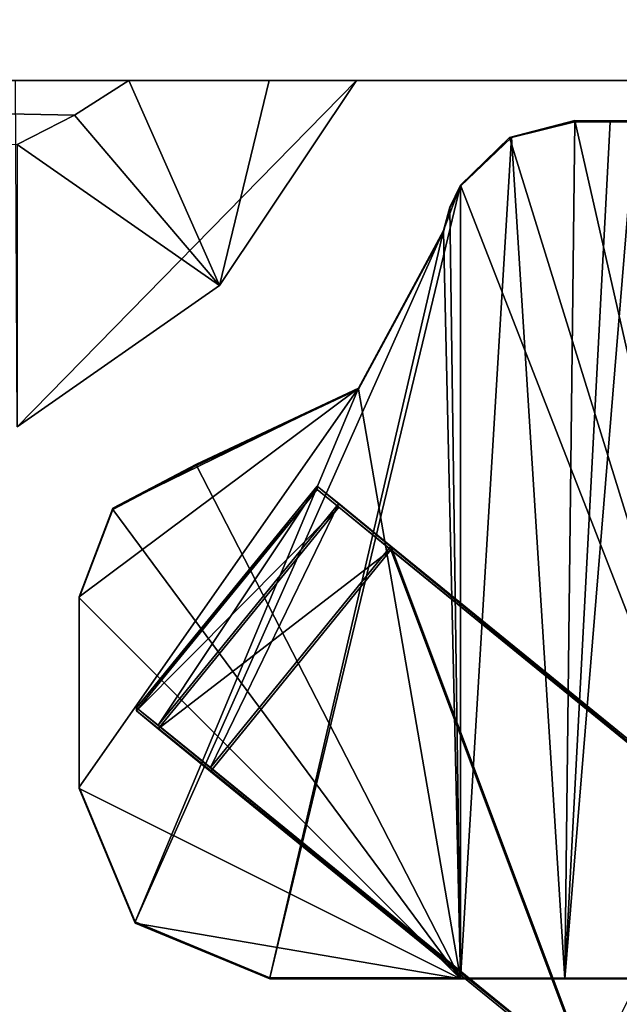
# Model space of a CAD drawing. Header units: millimetres. Extents: x -203 to 203, y -26 to 186.
# Tile 11 of 87: x -184.31 to -181.17, y -1.85 to 3.32. Entities that reach past the tile are written whole.
import ezdxf

# ---------------------------------------------------------------- set-up
doc = ezdxf.new("R2010")
doc.units = ezdxf.units.MM
doc.header["$LTSCALE"] = 52.148148
for name, color, linetype in [('194', 7, 'CONTINUOUS'), ('208', 7, 'CONTINUOUS'), ('209', 7, 'CONTINUOUS'), ('236', 7, 'CONTINUOUS'), ('342', 7, 'CONTINUOUS'), ('343', 7, 'CONTINUOUS'), ('344', 7, 'CONTINUOUS'), ('345', 7, 'CONTINUOUS'), ('346', 7, 'CONTINUOUS'), ('347', 7, 'CONTINUOUS'), ('354', 7, 'CONTINUOUS'), ('356', 7, 'CONTINUOUS'), ('436', 7, 'CONTINUOUS'), ('437', 7, 'CONTINUOUS'), ('438', 7, 'CONTINUOUS'), ('439', 7, 'CONTINUOUS'), ('440', 7, 'CONTINUOUS'), ('441', 7, 'CONTINUOUS'), ('442', 7, 'CONTINUOUS'), ('443', 7, 'CONTINUOUS'), ('444', 7, 'CONTINUOUS'), ('445', 7, 'CONTINUOUS'), ('505', 7, 'CONTINUOUS'), ('506', 7, 'CONTINUOUS'), ('507', 7, 'CONTINUOUS')]:
    doc.layers.add(name, color=color, linetype=linetype)

msp = doc.modelspace()

# ---------------------------------------------------------------- linework, layer by layer
at = {"layer": '194', "linetype": 'Continuous'}
for points in [[(-181, -2.7215, -340.2977), (-181.2343, -3.3599, -358.1953), (-181, -1.4195, -19.8004), (-181, -2.7215, -340.2977)], [(-181, -1.4195, -19.8004), (-181.2343, -3.3599, -358.1953), (-181.0384, -1.6644, -19.7994), (-181, -1.4195, -19.8004)], [(-181.0384, -1.6644, -19.7994), (-181.2343, -3.3599, -358.1953), (-181.1499, -1.8858, -19.7985), (-181.0384, -1.6644, -19.7994)]]:
    msp.add_3dface(points, dxfattribs=at)
at = {"layer": '208', "linetype": 'Continuous'}
for points in [[(-177.5997, 3), (-200.7, 3), (-198.2678, 3, -18.0506), (-177.5997, 3)], [(-200.7, 3, -447), (-177.5997, 3, -447), (-192.7043, 3, -443.4218), (-200.7, 3, -447)], [(-196.5, 3, -17.3183), (-177.5997, 3), (-198.2678, 3, -18.0506), (-196.5, 3, -17.3183)], [(-181.0002, 3, -19.7968), (-181.0009, 3, -19.7752), (-197.5, 3, -19.8183), (-181.0002, 3, -19.7968)], [(-197.5, 3, -19.8183), (-181.0009, 3, -19.7752), (-197.2071, 3, -19.1112), (-197.5, 3, -19.8183)], [(-181, 3, -19.8183), (-181.0002, 3, -19.7968), (-197.5, 3, -19.8183), (-181, 3, -19.8183)], [(-181, 3, -19.8183), (-197.5, 3, -19.8183), (-193.2094, 3, -48.3186), (-181, 3, -19.8183)], [(-197.2071, 3, -19.1112), (-181.0009, 3, -19.7752), (-195.8025, 3, -18.8183), (-197.2071, 3, -19.1112)], [(-177.5997, 3), (-196.5, 3, -17.3183), (-195.8026, 3, -17.3183), (-177.5997, 3)], [(-195.8025, 3, -18.8183), (-177.5997, 3), (-195.8026, 3, -17.3183), (-195.8025, 3, -18.8183)], [(-181.0009, 3, -19.7752), (-177.5997, 3), (-195.8025, 3, -18.8183), (-181.0009, 3, -19.7752)], [(-183.7406, 3, -48.3186), (-181, 3, -19.8183), (-193.2094, 3, -48.3186), (-183.7406, 3, -48.3186)], [(-192.7043, 3, -443.4218), (-177.5997, 3, -447), (-182.5463, 3, -413.4216), (-192.7043, 3, -443.4218)], [(-192.6972, 3, -439.3839), (-192.7043, 3, -443.4218), (-182.5463, 3, -413.4216), (-192.6972, 3, -439.3839)], [(-192.6898, 3, -435.6961), (-192.6972, 3, -439.3839), (-182.5463, 3, -413.4216), (-192.6898, 3, -435.6961)], [(-192.682, 3, -432.3284), (-192.6898, 3, -435.6961), (-182.5463, 3, -413.4216), (-192.682, 3, -432.3284)], [(-192.6741, 3, -429.2515), (-192.682, 3, -432.3284), (-182.5463, 3, -413.4216), (-192.6741, 3, -429.2515)], [(-192.666, 3, -426.4396), (-192.6741, 3, -429.2515), (-182.5463, 3, -413.4216), (-192.666, 3, -426.4396)], [(-192.6579, 3, -423.8701), (-192.666, 3, -426.4396), (-182.5463, 3, -413.4216), (-192.6579, 3, -423.8701)], [(-192.6499, 3, -421.5207), (-192.6579, 3, -423.8701), (-182.5463, 3, -413.4216), (-192.6499, 3, -421.5207)], [(-192.6418, 3, -419.3718), (-192.6499, 3, -421.5207), (-182.5463, 3, -413.4216), (-192.6418, 3, -419.3718)], [(-192.6339, 3, -417.4064), (-192.6418, 3, -419.3718), (-182.5463, 3, -413.4216), (-192.6339, 3, -417.4064)], [(-192.6261, 3, -415.6087), (-192.6339, 3, -417.4064), (-182.5463, 3, -413.4216), (-192.6261, 3, -415.6087)], [(-192.6185, 3, -413.9644), (-192.6261, 3, -415.6087), (-182.5463, 3, -413.4216), (-192.6185, 3, -413.9644)], [(-184.3342, 3, -413.4216), (-192.6185, 3, -413.9644), (-182.5463, 3, -413.4216), (-184.3342, 3, -413.4216)], [(-183.0033, 3, -221.6305), (-181, 3, -19.8183), (-183.7406, 3, -48.3186), (-183.0033, 3, -221.6305)], [(-181, 3, -339.8214), (-181, 3, -19.8183), (-183.0033, 3, -221.6305), (-181, 3, -339.8214)], [(-182.5463, 3, -413.4216), (-181, 3, -339.8214), (-183.0033, 3, -221.6305), (-182.5463, 3, -413.4216)], [(-181, 3, -352.326), (-181, 3, -348.8179), (-182.5463, 3, -413.4216), (-181, 3, -352.326)], [(-179.5, 3, -352.326), (-181, 3, -352.326), (-182.5463, 3, -413.4216), (-179.5, 3, -352.326)], [(-181, 3, -348.8179), (-181, 3, -339.8214), (-182.5463, 3, -413.4216), (-181, 3, -348.8179)], [(-177.5997, 3, -447), (-179.5, 3, -352.326), (-182.5463, 3, -413.4216), (-177.5997, 3, -447)]]:
    msp.add_3dface(points, dxfattribs=at)
at = {"layer": '209', "linetype": 'Continuous'}
for points in [[(-200.7, 3), (-177.5997, 21.8188), (-184.5017, 22.5), (-200.7, 3)], [(-177.5997, 21.8188), (-200.7, 3), (-177.5997, 17.538), (-177.5997, 21.8188)], [(-177.5997, 17.538), (-200.7, 3), (-177.5815, 17.4045), (-177.5997, 17.538)], [(-177.5815, 17.4045), (-200.7, 3), (-177.5284, 17.2806), (-177.5815, 17.4045)], [(-177.5284, 17.2806), (-200.7, 3), (-177.1571, 16.6618), (-177.5284, 17.2806)], [(-177.1571, 16.6618), (-200.7, 3), (-177.0404, 16.3896), (-177.1571, 16.6618)], [(-177.0404, 16.3896), (-200.7, 3), (-177.0005, 16.0962), (-177.0404, 16.3896)], [(-200.7, 3), (-177.5997, 3), (-177.0005, 16.0962), (-200.7, 3)]]:
    msp.add_3dface(points, dxfattribs=at)
at = {"layer": '236', "linetype": 'Continuous'}
for points in [[(-177.5997, 3, -447), (-200.7, 3, -447), (-198.75, 19.6952, -447), (-177.5997, 3, -447)], [(-177.0005, 16.0962, -447), (-177.5997, 3, -447), (-198.75, 19.6952, -447), (-177.0005, 16.0962, -447)]]:
    msp.add_3dface(points, dxfattribs=at)
at = {"layer": '342', "linetype": 'Continuous'}
for points in [[(-181.1842, -2.3399, -341.7865), (-181.2525, -2.2843, -341.7963), (-183.7, -0.2926, -342.3076), (-181.1842, -2.3399, -341.7865)], [(-183.7, -0.2926, -342.3076), (-181.2525, -2.2843, -341.7963), (-183.5864, -0.3837, -341.9537), (-183.7, -0.2926, -342.3076)], [(-183.7, -0.3089, -346.3076), (-181.1842, -2.3399, -341.7865), (-183.7, -0.2926, -342.3076), (-183.7, -0.3089, -346.3076)], [(-183.5864, -0.4028, -346.6607), (-181.1842, -2.3399, -341.7865), (-183.7, -0.3089, -346.3076), (-183.5864, -0.4028, -346.6607)], [(-181.2525, -2.2843, -341.7963), (-181.3221, -2.2276, -341.7998), (-183.5864, -0.3837, -341.9537), (-181.2525, -2.2843, -341.7963)], [(-183.5864, -0.3837, -341.9537), (-181.3221, -2.2276, -341.7998), (-183.3123, -0.6064, -341.8063), (-183.5864, -0.3837, -341.9537)], [(-183.3123, -0.6267, -346.8063), (-181.1842, -2.3399, -341.7865), (-183.5864, -0.4028, -346.6607), (-183.3123, -0.6267, -346.8063)], [(-181.3221, -2.2479, -346.7997), (-181.1842, -2.3399, -341.7865), (-183.3123, -0.6267, -346.8063), (-181.3221, -2.2479, -346.7997)]]:
    msp.add_3dface(points, dxfattribs=at)
at = {"layer": '343', "linetype": 'Continuous'}
for points in [[(-183.3123, -0.6064, -341.8063), (-181.3221, -2.2276, -341.7998), (-182.365, 0.5566, -341.8111), (-183.3123, -0.6064, -341.8063)], [(-182.365, 0.5566, -341.8111), (-181.3221, -2.2276, -341.7998), (-180.2369, -1.177, -341.804), (-182.365, 0.5566, -341.8111)], [(-180.2369, -1.177, -341.804), (-181.3221, -2.2276, -341.7998), (-179.5635, -2.2276, -341.7998), (-180.2369, -1.177, -341.804)]]:
    msp.add_3dface(points, dxfattribs=at)
at = {"layer": '344', "linetype": 'Continuous'}
for points in [[(-180.2369, -1.1973, -346.804), (-182.7526, 0.8541, -346.3123), (-182.7526, 0.8703, -342.3123), (-180.2369, -1.1973, -346.804)], [(-182.6391, 0.7793, -341.9584), (-180.2369, -1.1973, -346.804), (-182.7526, 0.8703, -342.3123), (-182.6391, 0.7793, -341.9584)], [(-182.6391, 0.7602, -346.6655), (-182.7526, 0.8541, -346.3123), (-180.2369, -1.1973, -346.804), (-182.6391, 0.7602, -346.6655)], [(-182.365, 0.5566, -341.8111), (-180.2369, -1.1973, -346.804), (-182.6391, 0.7793, -341.9584), (-182.365, 0.5566, -341.8111)], [(-182.365, 0.5363, -346.811), (-182.6391, 0.7602, -346.6655), (-180.2369, -1.1973, -346.804), (-182.365, 0.5363, -346.811)], [(-182.365, 0.5566, -341.8111), (-180.2369, -1.177, -341.804), (-180.2369, -1.1973, -346.804), (-182.365, 0.5566, -341.8111)]]:
    msp.add_3dface(points, dxfattribs=at)
at = {"layer": '345', "linetype": 'Continuous'}
for points in [[(-182.7526, 0.8541, -346.3123), (-183.7, -0.2926, -342.3076), (-182.7526, 0.8703, -342.3123), (-182.7526, 0.8541, -346.3123)], [(-183.7, -0.3089, -346.3076), (-183.7, -0.2926, -342.3076), (-182.7526, 0.8541, -346.3123), (-183.7, -0.3089, -346.3076)]]:
    msp.add_3dface(points, dxfattribs=at)
at = {"layer": '346', "linetype": 'Continuous'}
for points in [[(-183.7, -0.3089, -346.3076), (-182.7526, 0.8541, -346.3123), (-182.6391, 0.7602, -346.6655), (-183.7, -0.3089, -346.3076)], [(-183.5864, -0.4028, -346.6607), (-183.7, -0.3089, -346.3076), (-182.6391, 0.7602, -346.6655), (-183.5864, -0.4028, -346.6607)], [(-183.5864, -0.4028, -346.6607), (-182.6391, 0.7602, -346.6655), (-182.365, 0.5363, -346.811), (-183.5864, -0.4028, -346.6607)], [(-183.3123, -0.6267, -346.8063), (-183.5864, -0.4028, -346.6607), (-182.365, 0.5363, -346.811), (-183.3123, -0.6267, -346.8063)]]:
    msp.add_3dface(points, dxfattribs=at)
at = {"layer": '347', "linetype": 'Continuous'}
for points in [[(-181.3221, -2.2479, -346.7997), (-183.3123, -0.6267, -346.8063), (-182.365, 0.5363, -346.811), (-181.3221, -2.2479, -346.7997)], [(-181.3221, -2.2479, -346.7997), (-182.365, 0.5363, -346.811), (-180.2369, -1.1973, -346.804), (-181.3221, -2.2479, -346.7997)], [(-181.3221, -2.2479, -346.7997), (-180.2369, -1.1973, -346.804), (-179.8161, -1.6687, -346.8021), (-181.3221, -2.2479, -346.7997)], [(-179.5635, -2.2479, -346.7997), (-181.3221, -2.2479, -346.7997), (-179.8161, -1.6687, -346.8021), (-179.5635, -2.2479, -346.7997)]]:
    msp.add_3dface(points, dxfattribs=at)
at = {"layer": '354', "linetype": 'Continuous'}
for points in [[(-181.7317, 2.7008, -18.8539), (-181.4, 2.7837, -19.0175), (-181.4523, -1.7161, -18.9625), (-181.7317, 2.7008, -18.8539)], [(-181.4, 2.7837, -19.0175), (-181.2158, 2.783, -19.1969), (-181.4523, -1.7161, -18.9625), (-181.4, 2.7837, -19.0175)], [(-181.2158, 2.783, -19.1969), (-181.0835, 2.7821, -19.4174), (-181.4523, -1.7161, -18.9625), (-181.2158, 2.783, -19.1969)], [(-181.4523, -1.7161, -18.9625), (-181.0835, 2.7821, -19.4174), (-181.0835, -1.7179, -19.3992), (-181.4523, -1.7161, -18.9625)], [(-182, 2.4451, -18.8161), (-181.7317, 2.7008, -18.8539), (-182, -1.7154, -18.7992), (-182, 2.4451, -18.8161)], [(-182, -1.7154, -18.7992), (-181.7317, 2.7008, -18.8539), (-181.4523, -1.7161, -18.9625), (-182, -1.7154, -18.7992)]]:
    msp.add_3dface(points, dxfattribs=at)
at = {"layer": '356', "linetype": 'Continuous'}
for points in [[(-181.7425, 2.701, -17.3304), (-180.3798, -1.7118, -17.8953), (-181.4, 2.7903, -17.3905), (-181.7425, 2.701, -17.3304)], [(-181.4, 2.7903, -17.3905), (-180.3798, -1.7118, -17.8953), (-180.1616, 2.7873, -18.1234), (-181.4, 2.7903, -17.3905)], [(-182, 2.4512, -17.3161), (-180.3798, -1.7118, -17.8953), (-181.7425, 2.701, -17.3304), (-182, 2.4512, -17.3161)], [(-182, -1.7094, -17.2992), (-180.3798, -1.7118, -17.8953), (-182, 2.4512, -17.3161), (-182, -1.7094, -17.2992)]]:
    msp.add_3dface(points, dxfattribs=at)
at = {"layer": '436', "linetype": 'Continuous'}
for points in [[(-182, -1.7154, -18.7992), (-182, -1.7094, -17.2992), (-183, -1.7094, -17.2992), (-182, -1.7154, -18.7992)], [(-183, -1.7154, -18.7992), (-182, -1.7154, -18.7992), (-183, -1.7094, -17.2992), (-183, -1.7154, -18.7992)], [(-182, -1.7154, -18.7992), (-181.4523, -1.7161, -18.9625), (-182, -1.7094, -17.2992), (-182, -1.7154, -18.7992)], [(-181.4523, -1.7161, -18.9625), (-181.0835, -1.7179, -19.3992), (-182, -1.7094, -17.2992), (-181.4523, -1.7161, -18.9625)], [(-181.0835, -1.7179, -19.3992), (-180.3798, -1.7118, -17.8953), (-182, -1.7094, -17.2992), (-181.0835, -1.7179, -19.3992)]]:
    msp.add_3dface(points, dxfattribs=at)
at = {"layer": '437', "linetype": 'Continuous'}
for points in [[(-182, 2.4451, -18.8161), (-182, -1.7154, -18.7992), (-182.0556, 2.3299, -18.8156), (-182, 2.4451, -18.8161)], [(-182.0556, 2.3299, -18.8156), (-182, -1.7154, -18.7992), (-182.0893, 2.2066, -18.8151), (-182.0556, 2.3299, -18.8156)], [(-182.0893, 2.2066, -18.8151), (-182, -1.7154, -18.7992), (-182.5347, 1.3794, -18.8117), (-182.0893, 2.2066, -18.8151)], [(-182.5347, 1.3794, -18.8117), (-182, -1.7154, -18.7992), (-183.3847, 0.9794, -18.8101), (-182.5347, 1.3794, -18.8117)], [(-183.3847, 0.9794, -18.8101), (-182, -1.7154, -18.7992), (-183.8241, 0.7486, -18.8092), (-183.3847, 0.9794, -18.8101)], [(-183.8241, 0.7486, -18.8092), (-182, -1.7154, -18.7992), (-184, 0.2845, -18.8073), (-183.8241, 0.7486, -18.8092)], [(-184, 0.2845, -18.8073), (-182, -1.7154, -18.7992), (-184, -0.7155, -18.8032), (-184, 0.2845, -18.8073)], [(-184, -0.7155, -18.8032), (-182, -1.7154, -18.7992), (-183.7071, -1.4226, -18.8004), (-184, -0.7155, -18.8032)], [(-182, -1.7154, -18.7992), (-183, -1.7154, -18.7992), (-183.7071, -1.4226, -18.8004), (-182, -1.7154, -18.7992)]]:
    msp.add_3dface(points, dxfattribs=at)
at = {"layer": '438', "linetype": 'Continuous'}
for points in [[(-181.7317, 2.7008, -18.8539), (-181.7425, 2.701, -17.3304), (-181.4, 2.7903, -17.3905), (-181.7317, 2.7008, -18.8539)], [(-181.4, 2.7837, -19.0175), (-181.7317, 2.7008, -18.8539), (-181.4, 2.7903, -17.3905), (-181.4, 2.7837, -19.0175)], [(-181.7317, 2.7008, -18.8539), (-182, 2.4451, -18.8161), (-181.7425, 2.701, -17.3304), (-181.7317, 2.7008, -18.8539)], [(-182, 2.4451, -18.8161), (-182, 2.4512, -17.3161), (-181.7425, 2.701, -17.3304), (-182, 2.4451, -18.8161)], [(-182, 2.4512, -17.3161), (-182, 2.4451, -18.8161), (-182.0556, 2.3299, -18.8156), (-182, 2.4512, -17.3161)], [(-182, 2.4512, -17.3161), (-182.0556, 2.3299, -18.8156), (-182.0556, 2.336, -17.3156), (-182, 2.4512, -17.3161)], [(-182.0556, 2.3299, -18.8156), (-182.0893, 2.2066, -18.8151), (-182.0556, 2.336, -17.3156), (-182.0556, 2.3299, -18.8156)], [(-182.0556, 2.336, -17.3156), (-182.0893, 2.2066, -18.8151), (-182.0893, 2.2127, -17.3151), (-182.0556, 2.336, -17.3156)]]:
    msp.add_3dface(points, dxfattribs=at)
at = {"layer": '439', "linetype": 'Continuous'}
for points in [[(-181.4, 2.7837, -19.0175), (-181.4, 2.7903, -17.3905), (-180.1616, 2.7873, -18.1234), (-181.4, 2.7837, -19.0175)], [(-179.5322, 2.7821, -19.4174), (-181.4, 2.7837, -19.0175), (-180.1616, 2.7873, -18.1234), (-179.5322, 2.7821, -19.4174)], [(-181.2158, 2.783, -19.1969), (-181.4, 2.7837, -19.0175), (-179.5322, 2.7821, -19.4174), (-181.2158, 2.783, -19.1969)], [(-181.0835, 2.7821, -19.4174), (-181.2158, 2.783, -19.1969), (-179.5322, 2.7821, -19.4174), (-181.0835, 2.7821, -19.4174)]]:
    msp.add_3dface(points, dxfattribs=at)
at = {"layer": '440', "linetype": 'Continuous'}
for points in [[(-182, -1.7094, -17.2992), (-182, 2.4512, -17.3161), (-183, -1.7094, -17.2992), (-182, -1.7094, -17.2992)], [(-183, -1.7094, -17.2992), (-182, 2.4512, -17.3161), (-182.0893, 2.2127, -17.3151), (-183, -1.7094, -17.2992)], [(-182, 2.4512, -17.3161), (-182.0556, 2.336, -17.3156), (-182.0893, 2.2127, -17.3151), (-182, 2.4512, -17.3161)], [(-183, -1.7094, -17.2992), (-182.0893, 2.2127, -17.3151), (-183.7071, -1.4165, -17.3004), (-183, -1.7094, -17.2992)], [(-182.0893, 2.2127, -17.3151), (-182.5347, 1.3855, -17.3118), (-183.7071, -1.4165, -17.3004), (-182.0893, 2.2127, -17.3151)], [(-183.8241, 0.7547, -17.3092), (-184, 0.2906, -17.3073), (-182.5347, 1.3855, -17.3118), (-183.8241, 0.7547, -17.3092)], [(-182.5347, 1.3855, -17.3118), (-184, 0.2906, -17.3073), (-184, -0.7094, -17.3032), (-182.5347, 1.3855, -17.3118)], [(-183.7071, -1.4165, -17.3004), (-182.5347, 1.3855, -17.3118), (-184, -0.7094, -17.3032), (-183.7071, -1.4165, -17.3004)], [(-183.3847, 0.9855, -17.3101), (-183.8241, 0.7547, -17.3092), (-182.5347, 1.3855, -17.3118), (-183.3847, 0.9855, -17.3101)]]:
    msp.add_3dface(points, dxfattribs=at)
at = {"layer": '441', "linetype": 'Continuous'}
for points in [[(-184, 0.2906, -17.3073), (-184, 0.2845, -18.8073), (-184, -0.7094, -17.3032), (-184, 0.2906, -17.3073)], [(-184, 0.2845, -18.8073), (-184, -0.7155, -18.8032), (-184, -0.7094, -17.3032), (-184, 0.2845, -18.8073)]]:
    msp.add_3dface(points, dxfattribs=at)
at = {"layer": '442', "linetype": 'Continuous'}
for points in [[(-183.3847, 0.9794, -18.8101), (-183.8241, 0.7486, -18.8092), (-183.3847, 0.9855, -17.3101), (-183.3847, 0.9794, -18.8101)], [(-183.8241, 0.7486, -18.8092), (-183.8241, 0.7547, -17.3092), (-183.3847, 0.9855, -17.3101), (-183.8241, 0.7486, -18.8092)], [(-183.8241, 0.7486, -18.8092), (-184, 0.2845, -18.8073), (-183.8241, 0.7547, -17.3092), (-183.8241, 0.7486, -18.8092)], [(-184, 0.2845, -18.8073), (-184, 0.2906, -17.3073), (-183.8241, 0.7547, -17.3092), (-184, 0.2845, -18.8073)]]:
    msp.add_3dface(points, dxfattribs=at)
at = {"layer": '443', "linetype": 'Continuous'}
for points in [[(-182.0893, 2.2066, -18.8151), (-182.5347, 1.3794, -18.8117), (-182.0893, 2.2127, -17.3151), (-182.0893, 2.2066, -18.8151)], [(-182.0893, 2.2127, -17.3151), (-182.5347, 1.3794, -18.8117), (-182.5347, 1.3855, -17.3118), (-182.0893, 2.2127, -17.3151)], [(-182.5347, 1.3794, -18.8117), (-183.3847, 0.9794, -18.8101), (-182.5347, 1.3855, -17.3118), (-182.5347, 1.3794, -18.8117)], [(-183.3847, 0.9794, -18.8101), (-183.3847, 0.9855, -17.3101), (-182.5347, 1.3855, -17.3118), (-183.3847, 0.9794, -18.8101)]]:
    msp.add_3dface(points, dxfattribs=at)
at = {"layer": '444', "linetype": 'Continuous'}
for points in [[(-184, -0.7155, -18.8032), (-183.7071, -1.4226, -18.8004), (-184, -0.7094, -17.3032), (-184, -0.7155, -18.8032)], [(-183.7071, -1.4226, -18.8004), (-183.7071, -1.4165, -17.3004), (-184, -0.7094, -17.3032), (-183.7071, -1.4226, -18.8004)], [(-183, -1.7154, -18.7992), (-183, -1.7094, -17.2992), (-183.7071, -1.4165, -17.3004), (-183, -1.7154, -18.7992)], [(-183.7071, -1.4226, -18.8004), (-183, -1.7154, -18.7992), (-183.7071, -1.4165, -17.3004), (-183.7071, -1.4226, -18.8004)]]:
    msp.add_3dface(points, dxfattribs=at)
at = {"layer": '445', "linetype": 'Continuous'}
for points in [[(-183.7, -0.2926, -342.3076), (-183.5864, -0.3837, -341.9537), (-182.7526, 0.8703, -342.3123), (-183.7, -0.2926, -342.3076)], [(-183.5864, -0.3837, -341.9537), (-182.6391, 0.7793, -341.9584), (-182.7526, 0.8703, -342.3123), (-183.5864, -0.3837, -341.9537)], [(-183.5864, -0.3837, -341.9537), (-183.3123, -0.6064, -341.8063), (-182.6391, 0.7793, -341.9584), (-183.5864, -0.3837, -341.9537)], [(-183.3123, -0.6064, -341.8063), (-182.365, 0.5566, -341.8111), (-182.6391, 0.7793, -341.9584), (-183.3123, -0.6064, -341.8063)]]:
    msp.add_3dface(points, dxfattribs=at)
at = {"layer": '505', "linetype": 'Continuous'}
for points in [[(-183.7406, 3, -48.3186), (-193.2094, 3, -48.3186), (-184.0247, 2.8182, -48.3178), (-183.7406, 3, -48.3186)], [(-184.0247, 2.8182, -48.3178), (-193.2094, 3, -48.3186), (-184.325, 2.6647, -48.3172), (-184.0247, 2.8182, -48.3178)]]:
    msp.add_3dface(points, dxfattribs=at)
at = {"layer": '506', "linetype": 'Continuous'}
for points in [[(-183.7406, 3, -48.3186), (-184.0247, 2.8182, -48.3178), (-183.2646, 1.9235, -413.4172), (-183.7406, 3, -48.3186)], [(-183.0033, 3, -221.6305), (-183.7406, 3, -48.3186), (-183.2646, 1.9235, -413.4172), (-183.0033, 3, -221.6305)], [(-182.5463, 3, -413.4216), (-183.0033, 3, -221.6305), (-183.2646, 1.9235, -413.4172), (-182.5463, 3, -413.4216)], [(-184.0247, 2.8182, -48.3178), (-184.325, 2.6647, -48.3172), (-183.2646, 1.9235, -413.4172), (-184.0247, 2.8182, -48.3178)], [(-183.2646, 1.9235, -413.4172), (-184.325, 2.6647, -48.3172), (-184.325, 1.1815, -413.4142), (-183.2646, 1.9235, -413.4172)]]:
    msp.add_3dface(points, dxfattribs=at)
at = {"layer": '507', "linetype": 'Continuous'}
for points in [[(-184.3342, 3, -413.4216), (-182.5463, 3, -413.4216), (-184.325, 1.1815, -413.4142), (-184.3342, 3, -413.4216)], [(-182.5463, 3, -413.4216), (-183.2646, 1.9235, -413.4172), (-184.325, 1.1815, -413.4142), (-182.5463, 3, -413.4216)]]:
    msp.add_3dface(points, dxfattribs=at)

doc.saveas('drawing.dxf')
